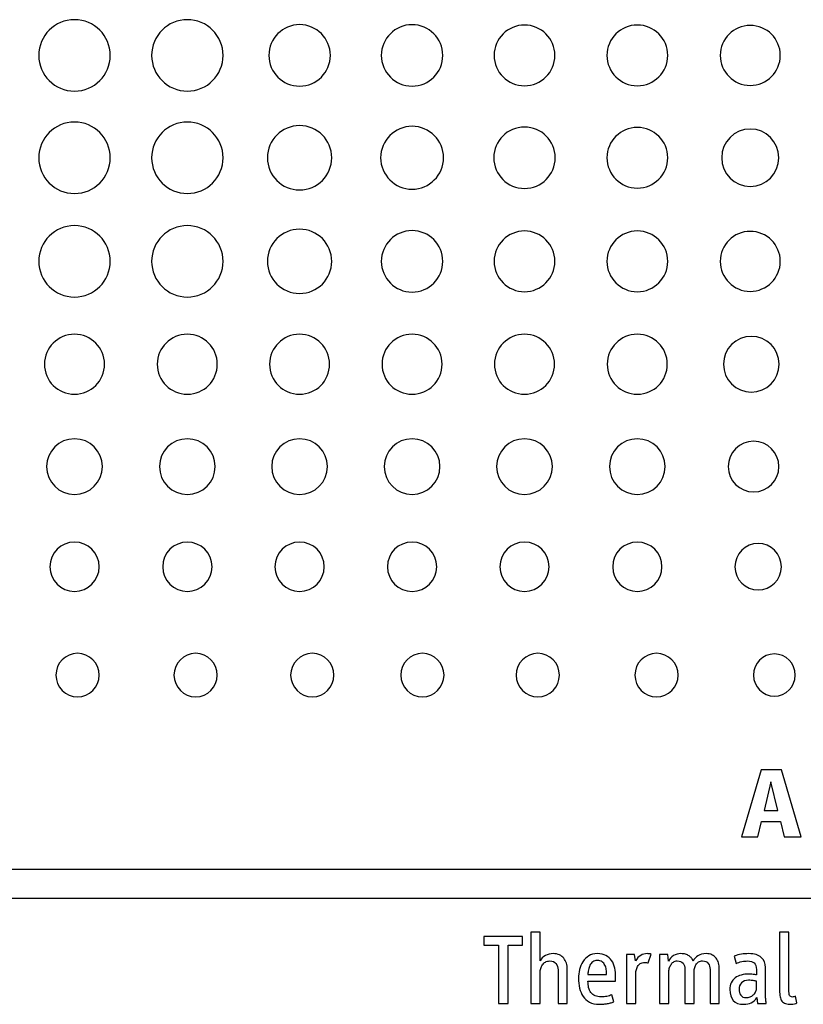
# Model space of a CAD drawing. Header units: millimetres. Extents: x 52 to 411, y 49 to 259.
# Tile 11 of 40: x 170 to 188, y 134 to 157. Entities that reach past the tile are written whole.
import ezdxf

# ---------------------------------------------------------------- set-up
doc = ezdxf.new("R2010")
doc.units = ezdxf.units.MM

msp = doc.modelspace()

# ---------------------------------------------------------------- linework, layer by layer
at = {"color": 7, "linetype": 'Continuous', "lineweight": 25}
for p, q in [((186.552, 139.526), (186.109, 138.009)), ((187.017, 139.526), (186.552, 139.526)), ((187.46, 138.009), (187.017, 139.526)), ((186.776, 139.256), (186.623, 138.605)), ((186.93, 138.605), (186.776, 139.256)), ((186.623, 138.605), (186.93, 138.605)), ((186.482, 138.009), (186.564, 138.353)), ((186.564, 138.353), (186.992, 138.353)), ((186.992, 138.353), (187.074, 138.009)), ((186.109, 138.009), (186.482, 138.009)), ((187.074, 138.009), (187.46, 138.009)), ((196.957, 137.266), (141.13, 137.265)), ((141.13, 136.611), (196.957, 136.611)), ((181.537, 135.841), (181.328, 135.841)), ((181.328, 135.841), (181.328, 134.222)), ((181.537, 135.186), (181.537, 135.841)), ((187.183, 135.841), (186.974, 135.841)), ((186.974, 135.841), (186.974, 134.515)), ((187.183, 134.542), (187.183, 135.841)), ((181.139, 135.739), (180.261, 135.739)), ((180.261, 135.739), (180.261, 135.543)), ((181.139, 135.543), (181.139, 135.739)), ((180.261, 135.543), (180.588, 135.543)), ((180.588, 135.543), (180.588, 134.222)), ((180.811, 134.222), (180.811, 135.543)), ((180.811, 135.543), (181.139, 135.543)), ((183.682, 135.332), (183.498, 135.332)), ((183.498, 135.332), (183.498, 134.222)), ((183.703, 135.186), (183.682, 135.332)), ((183.991, 135.141), (184.057, 135.339)), ((184.433, 135.332), (184.249, 135.332)), ((184.249, 135.332), (184.249, 134.222)), ((184.453, 135.182), (184.433, 135.332)), ((185.944, 135.293), (185.987, 135.127)), ((181.537, 134.222), (181.537, 134.922)), ((181.942, 134.984), (181.942, 134.222)), ((182.151, 134.222), (182.151, 134.997)), ((184.458, 134.222), (184.458, 134.922)), ((184.822, 134.991), (184.822, 134.222)), ((185.031, 134.222), (185.031, 134.929)), ((185.395, 134.991), (185.395, 134.222)), ((185.604, 134.222), (185.604, 135.004)), ((186.448, 134.993), (186.448, 134.87)), ((186.651, 134.424), (186.651, 135.034)), ((182.622, 134.881), (183.045, 134.881)), ((182.622, 134.724), (183.25, 134.724)), ((183.25, 134.724), (183.25, 134.827)), ((183.707, 134.222), (183.707, 134.865)), ((186.448, 134.563), (186.448, 134.724)), ((183.207, 134.258), (183.163, 134.419)), ((186.455, 134.354), (186.475, 134.222)), ((187.367, 134.231), (187.338, 134.383)), ((180.588, 134.222), (180.811, 134.222)), ((181.328, 134.222), (181.537, 134.222)), ((181.942, 134.222), (182.151, 134.222)), ((183.498, 134.222), (183.707, 134.222)), ((184.249, 134.222), (184.458, 134.222)), ((184.822, 134.222), (185.031, 134.222)), ((185.395, 134.222), (185.604, 134.222)), ((186.475, 134.222), (186.671, 134.222))]:
    msp.add_line(p, q, dxfattribs=at)
for points, knots in [([(171.775, 155.763), (171.775, 156.211), (171.412, 156.574), (170.963, 156.574), (170.515, 156.574), (170.152, 156.211), (170.152, 155.763)], [2, 2, 2, 2, 3, 3, 3, 4, 4, 4, 4]), ([(174.337, 155.763), (174.337, 156.211), (173.974, 156.574), (173.525, 156.574), (173.077, 156.574), (172.714, 156.211), (172.714, 155.763)], [2, 2, 2, 2, 3, 3, 3, 4, 4, 4, 4]), ([(176.772, 155.763), (176.772, 156.148), (176.46, 156.461), (176.074, 156.461), (175.689, 156.461), (175.376, 156.148), (175.376, 155.763)], [2, 2, 2, 2, 3, 3, 3, 4, 4, 4, 4]), ([(179.326, 155.763), (179.326, 156.148), (179.014, 156.46), (178.628, 156.46), (178.243, 156.46), (177.93, 156.148), (177.93, 155.763)], [2, 2, 2, 2, 3, 3, 3, 4, 4, 4, 4]), ([(181.87, 155.763), (181.87, 156.143), (181.562, 156.452), (181.181, 156.452), (180.8, 156.452), (180.491, 156.143), (180.491, 155.763)], [2, 2, 2, 2, 3, 3, 3, 4, 4, 4, 4]), ([(184.433, 155.763), (184.433, 156.143), (184.124, 156.452), (183.743, 156.452), (183.362, 156.452), (183.053, 156.143), (183.053, 155.763)], [2, 2, 2, 2, 3, 3, 3, 4, 4, 4, 4]), ([(186.989, 155.763), (186.989, 156.139), (186.684, 156.444), (185.93, 156.444), (185.626, 156.139), (185.626, 155.763)], [0, 0, 0, 0, 1, 1, 2, 2, 2, 2]), ([(170.152, 155.763), (170.152, 155.314), (170.515, 154.951), (170.963, 154.951), (171.412, 154.951), (171.775, 155.314), (171.775, 155.763)], [0, 0, 0, 0, 1, 1, 1, 2, 2, 2, 2]), ([(172.714, 155.763), (172.714, 155.314), (173.077, 154.951), (173.525, 154.951), (173.974, 154.951), (174.337, 155.314), (174.337, 155.763)], [0, 0, 0, 0, 1, 1, 1, 2, 2, 2, 2]), ([(175.376, 155.763), (175.376, 155.376), (175.689, 155.064), (176.074, 155.064), (176.46, 155.064), (176.772, 155.376), (176.772, 155.763)], [0, 0, 0, 0, 1, 1, 1, 2, 2, 2, 2]), ([(177.93, 155.763), (177.93, 155.377), (178.243, 155.065), (178.628, 155.065), (179.014, 155.065), (179.326, 155.377), (179.326, 155.763)], [0, 0, 0, 0, 1, 1, 1, 2, 2, 2, 2]), ([(180.491, 155.763), (180.491, 155.381), (180.8, 155.073), (181.181, 155.073), (181.562, 155.073), (181.87, 155.381), (181.87, 155.763)], [0, 0, 0, 0, 1, 1, 1, 2, 2, 2, 2]), ([(183.053, 155.763), (183.053, 155.381), (183.362, 155.073), (183.743, 155.073), (184.124, 155.073), (184.433, 155.381), (184.433, 155.763)], [0, 0, 0, 0, 1, 1, 1, 2, 2, 2, 2]), ([(185.626, 155.763), (185.626, 155.386), (185.93, 155.081), (186.684, 155.081), (186.989, 155.386), (186.989, 155.763)], [2, 2, 2, 2, 3, 3, 4, 4, 4, 4]), ([(171.775, 153.437), (171.775, 153.885), (171.412, 154.248), (170.963, 154.248), (170.515, 154.248), (170.152, 153.885), (170.152, 153.437)], [2, 2, 2, 2, 3, 3, 3, 4, 4, 4, 4]), ([(174.337, 153.437), (174.337, 153.885), (173.974, 154.248), (173.525, 154.248), (173.077, 154.248), (172.714, 153.885), (172.714, 153.437)], [2, 2, 2, 2, 3, 3, 3, 4, 4, 4, 4]), ([(176.804, 153.437), (176.804, 153.84), (176.478, 154.167), (176.074, 154.167), (175.671, 154.167), (175.344, 153.84), (175.344, 153.437)], [2, 2, 2, 2, 3, 3, 3, 4, 4, 4, 4]), ([(179.342, 153.437), (179.342, 153.831), (179.023, 154.151), (178.628, 154.151), (178.234, 154.151), (177.914, 153.831), (177.914, 153.437)], [2, 2, 2, 2, 3, 3, 3, 4, 4, 4, 4]), ([(181.878, 153.437), (181.878, 153.822), (181.566, 154.134), (181.181, 154.134), (180.795, 154.134), (180.483, 153.822), (180.483, 153.437)], [2, 2, 2, 2, 3, 3, 3, 4, 4, 4, 4]), ([(184.433, 153.437), (184.433, 153.818), (184.124, 154.126), (183.743, 154.126), (183.362, 154.126), (183.053, 153.818), (183.053, 153.437)], [2, 2, 2, 2, 3, 3, 3, 4, 4, 4, 4]), ([(186.956, 153.437), (186.956, 153.797), (186.666, 154.089), (186.307, 154.089), (185.948, 154.089), (185.658, 153.797), (185.658, 153.437)], [0, 0, 0, 0, 1, 1, 1, 2, 2, 2, 2]), ([(170.152, 153.437), (170.152, 152.988), (170.515, 152.625), (170.963, 152.625), (171.412, 152.625), (171.775, 152.988), (171.775, 153.437)], [0, 0, 0, 0, 1, 1, 1, 2, 2, 2, 2]), ([(172.714, 153.437), (172.714, 152.988), (173.077, 152.625), (173.525, 152.625), (173.974, 152.625), (174.337, 152.988), (174.337, 153.437)], [0, 0, 0, 0, 1, 1, 1, 2, 2, 2, 2]), ([(175.344, 153.437), (175.344, 153.033), (175.671, 152.706), (176.074, 152.706), (176.478, 152.706), (176.804, 153.033), (176.804, 153.437)], [0, 0, 0, 0, 1, 1, 1, 2, 2, 2, 2]), ([(177.914, 153.437), (177.914, 153.042), (178.234, 152.723), (178.628, 152.723), (179.023, 152.723), (179.342, 153.042), (179.342, 153.437)], [0, 0, 0, 0, 1, 1, 1, 2, 2, 2, 2]), ([(180.483, 153.437), (180.483, 153.051), (180.795, 152.739), (181.181, 152.739), (181.566, 152.739), (181.878, 153.051), (181.878, 153.437)], [0, 0, 0, 0, 1, 1, 1, 2, 2, 2, 2]), ([(183.053, 153.437), (183.053, 153.056), (183.362, 152.747), (183.743, 152.747), (184.124, 152.747), (184.433, 153.056), (184.433, 153.437)], [0, 0, 0, 0, 1, 1, 1, 2, 2, 2, 2]), ([(185.658, 153.437), (185.658, 153.077), (185.948, 152.784), (186.307, 152.784), (186.666, 152.784), (186.956, 153.077), (186.956, 153.437)], [2, 2, 2, 2, 3, 3, 3, 4, 4, 4, 4]), ([(171.775, 151.083), (171.775, 151.531), (171.412, 151.894), (170.963, 151.894), (170.515, 151.894), (170.152, 151.531), (170.152, 151.083)], [2, 2, 2, 2, 3, 3, 3, 4, 4, 4, 4]), ([(174.337, 151.083), (174.337, 151.531), (173.974, 151.894), (173.525, 151.894), (173.077, 151.894), (172.714, 151.531), (172.714, 151.083)], [2, 2, 2, 2, 3, 3, 3, 4, 4, 4, 4]), ([(176.804, 151.083), (176.804, 151.486), (176.478, 151.813), (176.074, 151.813), (175.671, 151.813), (175.344, 151.486), (175.344, 151.083)], [2, 2, 2, 2, 3, 3, 3, 4, 4, 4, 4]), ([(179.326, 151.083), (179.326, 151.468), (179.014, 151.781), (178.628, 151.781), (178.243, 151.781), (177.93, 151.468), (177.93, 151.083)], [2, 2, 2, 2, 3, 3, 3, 4, 4, 4, 4]), ([(181.87, 151.083), (181.87, 151.464), (181.562, 151.773), (181.181, 151.773), (180.8, 151.773), (180.491, 151.464), (180.491, 151.083)], [2, 2, 2, 2, 3, 3, 3, 4, 4, 4, 4]), ([(184.433, 151.083), (184.433, 151.464), (184.124, 151.773), (183.743, 151.773), (183.362, 151.773), (183.053, 151.464), (183.053, 151.083)], [2, 2, 2, 2, 3, 3, 3, 4, 4, 4, 4]), ([(186.989, 151.083), (186.989, 151.459), (186.684, 151.764), (185.93, 151.764), (185.626, 151.459), (185.626, 151.083)], [0, 0, 0, 0, 1, 1, 2, 2, 2, 2]), ([(170.152, 151.083), (170.152, 150.635), (170.515, 150.272), (170.963, 150.272), (171.412, 150.272), (171.775, 150.635), (171.775, 151.083)], [0, 0, 0, 0, 1, 1, 1, 2, 2, 2, 2]), ([(172.714, 151.083), (172.714, 150.635), (173.077, 150.272), (173.525, 150.272), (173.974, 150.272), (174.337, 150.635), (174.337, 151.083)], [0, 0, 0, 0, 1, 1, 1, 2, 2, 2, 2]), ([(175.344, 151.083), (175.344, 150.68), (175.671, 150.353), (176.074, 150.353), (176.478, 150.353), (176.804, 150.68), (176.804, 151.083)], [0, 0, 0, 0, 1, 1, 1, 2, 2, 2, 2]), ([(177.93, 151.083), (177.93, 150.697), (178.243, 150.385), (178.628, 150.385), (179.014, 150.385), (179.326, 150.697), (179.326, 151.083)], [0, 0, 0, 0, 1, 1, 1, 2, 2, 2, 2]), ([(180.491, 151.083), (180.491, 150.702), (180.8, 150.393), (181.181, 150.393), (181.562, 150.393), (181.87, 150.702), (181.87, 151.083)], [0, 0, 0, 0, 1, 1, 1, 2, 2, 2, 2]), ([(183.053, 151.083), (183.053, 150.702), (183.362, 150.393), (183.743, 150.393), (184.124, 150.393), (184.433, 150.702), (184.433, 151.083)], [0, 0, 0, 0, 1, 1, 1, 2, 2, 2, 2]), ([(185.626, 151.083), (185.626, 150.707), (185.93, 150.401), (186.684, 150.401), (186.989, 150.707), (186.989, 151.083)], [2, 2, 2, 2, 3, 3, 4, 4, 4, 4]), ([(171.644, 148.745), (171.644, 149.121), (171.339, 149.427), (170.963, 149.427), (170.586, 149.427), (170.281, 149.121), (170.281, 148.745)], [2, 2, 2, 2, 3, 3, 3, 4, 4, 4, 4]), ([(174.206, 148.745), (174.206, 149.121), (173.902, 149.427), (173.525, 149.427), (173.148, 149.427), (172.843, 149.121), (172.843, 148.745)], [2, 2, 2, 2, 3, 3, 3, 4, 4, 4, 4]), ([(176.755, 148.745), (176.755, 149.121), (176.45, 149.427), (176.074, 149.427), (175.697, 149.427), (175.392, 149.121), (175.392, 148.745)], [2, 2, 2, 2, 3, 3, 3, 4, 4, 4, 4]), ([(179.309, 148.745), (179.309, 149.121), (179.004, 149.427), (178.628, 149.427), (178.251, 149.427), (177.946, 149.121), (177.946, 148.745)], [2, 2, 2, 2, 3, 3, 3, 4, 4, 4, 4]), ([(181.862, 148.745), (181.862, 149.121), (181.557, 149.427), (181.18, 149.427), (180.804, 149.427), (180.499, 149.121), (180.499, 148.745)], [2, 2, 2, 2, 3, 3, 3, 4, 4, 4, 4]), ([(184.424, 148.745), (184.424, 149.121), (184.119, 149.427), (183.742, 149.427), (183.366, 149.427), (183.061, 149.121), (183.061, 148.745)], [2, 2, 2, 2, 3, 3, 3, 4, 4, 4, 4]), ([(186.964, 148.745), (186.964, 149.095), (186.681, 149.378), (186.331, 149.378), (185.982, 149.378), (185.698, 149.095), (185.698, 148.745)], [0, 0, 0, 0, 1, 1, 1, 2, 2, 2, 2]), ([(170.281, 148.745), (170.281, 148.368), (170.586, 148.063), (170.963, 148.063), (171.339, 148.063), (171.644, 148.368), (171.644, 148.745)], [0, 0, 0, 0, 1, 1, 1, 2, 2, 2, 2]), ([(172.843, 148.745), (172.843, 148.368), (173.148, 148.063), (173.525, 148.063), (173.902, 148.063), (174.206, 148.368), (174.206, 148.745)], [0, 0, 0, 0, 1, 1, 1, 2, 2, 2, 2]), ([(175.392, 148.745), (175.392, 148.368), (175.697, 148.063), (176.074, 148.063), (176.45, 148.063), (176.755, 148.368), (176.755, 148.745)], [0, 0, 0, 0, 1, 1, 1, 2, 2, 2, 2]), ([(177.946, 148.745), (177.946, 148.368), (178.251, 148.063), (178.628, 148.063), (179.004, 148.063), (179.309, 148.368), (179.309, 148.745)], [0, 0, 0, 0, 1, 1, 1, 2, 2, 2, 2]), ([(180.499, 148.745), (180.499, 148.368), (180.804, 148.063), (181.18, 148.063), (181.557, 148.063), (181.862, 148.368), (181.862, 148.745)], [0, 0, 0, 0, 1, 1, 1, 2, 2, 2, 2]), ([(183.061, 148.745), (183.061, 148.368), (183.366, 148.063), (183.742, 148.063), (184.119, 148.063), (184.424, 148.368), (184.424, 148.745)], [0, 0, 0, 0, 1, 1, 1, 2, 2, 2, 2]), ([(185.698, 148.745), (185.698, 148.395), (185.982, 148.112), (186.331, 148.112), (186.681, 148.112), (186.964, 148.395), (186.964, 148.745)], [2, 2, 2, 2, 3, 3, 3, 4, 4, 4, 4]), ([(171.596, 146.419), (171.596, 146.768), (171.312, 147.051), (170.963, 147.051), (170.613, 147.051), (170.33, 146.768), (170.33, 146.419)], [2, 2, 2, 2, 3, 3, 3, 4, 4, 4, 4]), ([(174.158, 146.419), (174.158, 146.768), (173.874, 147.051), (173.525, 147.051), (173.176, 147.051), (172.892, 146.768), (172.892, 146.419)], [2, 2, 2, 2, 3, 3, 3, 4, 4, 4, 4]), ([(176.707, 146.419), (176.707, 146.768), (176.423, 147.051), (176.074, 147.051), (175.724, 147.051), (175.441, 146.768), (175.441, 146.419)], [2, 2, 2, 2, 3, 3, 3, 4, 4, 4, 4]), ([(179.261, 146.419), (179.261, 146.768), (178.977, 147.051), (178.628, 147.051), (178.278, 147.051), (177.995, 146.768), (177.995, 146.419)], [2, 2, 2, 2, 3, 3, 3, 4, 4, 4, 4]), ([(181.813, 146.419), (181.813, 146.768), (181.53, 147.051), (181.18, 147.051), (180.831, 147.051), (180.547, 146.768), (180.547, 146.419)], [2, 2, 2, 2, 3, 3, 3, 4, 4, 4, 4]), ([(184.375, 146.419), (184.375, 146.768), (184.092, 147.051), (183.742, 147.051), (183.393, 147.051), (183.11, 146.768), (183.11, 146.419)], [2, 2, 2, 2, 3, 3, 3, 4, 4, 4, 4]), ([(186.959, 146.419), (186.959, 146.737), (186.7, 146.995), (186.383, 146.995), (186.064, 146.995), (185.807, 146.737), (185.807, 146.419)], [0, 0, 0, 0, 1, 1, 1, 2, 2, 2, 2]), ([(170.33, 146.419), (170.33, 146.069), (170.613, 145.786), (170.963, 145.786), (171.312, 145.786), (171.596, 146.069), (171.596, 146.419)], [0, 0, 0, 0, 1, 1, 1, 2, 2, 2, 2]), ([(172.892, 146.419), (172.892, 146.069), (173.176, 145.786), (173.525, 145.786), (173.874, 145.786), (174.158, 146.069), (174.158, 146.419)], [0, 0, 0, 0, 1, 1, 1, 2, 2, 2, 2]), ([(175.441, 146.419), (175.441, 146.069), (175.724, 145.786), (176.074, 145.786), (176.423, 145.786), (176.707, 146.069), (176.707, 146.419)], [0, 0, 0, 0, 1, 1, 1, 2, 2, 2, 2]), ([(177.995, 146.419), (177.995, 146.069), (178.278, 145.786), (178.628, 145.786), (178.977, 145.786), (179.261, 146.069), (179.261, 146.419)], [0, 0, 0, 0, 1, 1, 1, 2, 2, 2, 2]), ([(180.547, 146.419), (180.547, 146.069), (180.831, 145.786), (181.18, 145.786), (181.53, 145.786), (181.813, 146.069), (181.813, 146.419)], [0, 0, 0, 0, 1, 1, 1, 2, 2, 2, 2]), ([(183.11, 146.419), (183.11, 146.069), (183.393, 145.786), (183.742, 145.786), (184.092, 145.786), (184.375, 146.069), (184.375, 146.419)], [0, 0, 0, 0, 1, 1, 1, 2, 2, 2, 2]), ([(185.807, 146.419), (185.807, 146.1), (186.064, 145.843), (186.383, 145.843), (186.7, 145.843), (186.959, 146.1), (186.959, 146.419)], [2, 2, 2, 2, 3, 3, 3, 4, 4, 4, 4]), ([(171.523, 144.144), (171.523, 144.453), (171.272, 144.704), (170.963, 144.704), (170.654, 144.704), (170.403, 144.453), (170.403, 144.144)], [0, 0, 0, 0, 1, 1, 1, 2, 2, 2, 2]), ([(174.085, 144.144), (174.085, 144.453), (173.834, 144.704), (173.525, 144.704), (173.216, 144.704), (172.965, 144.453), (172.965, 144.144)], [0, 0, 0, 0, 1, 1, 1, 2, 2, 2, 2]), ([(176.634, 144.144), (176.634, 144.453), (176.383, 144.704), (176.074, 144.704), (175.765, 144.704), (175.514, 144.453), (175.514, 144.144)], [0, 0, 0, 0, 1, 1, 1, 2, 2, 2, 2]), ([(179.188, 144.144), (179.188, 144.453), (178.937, 144.704), (178.628, 144.704), (178.319, 144.704), (178.068, 144.453), (178.068, 144.144)], [0, 0, 0, 0, 1, 1, 1, 2, 2, 2, 2]), ([(181.74, 144.144), (181.74, 144.453), (181.49, 144.704), (181.181, 144.704), (180.871, 144.704), (180.621, 144.453), (180.621, 144.144)], [0, 0, 0, 0, 1, 1, 1, 2, 2, 2, 2]), ([(184.303, 144.144), (184.303, 144.453), (184.052, 144.704), (183.743, 144.704), (183.434, 144.704), (183.183, 144.453), (183.183, 144.144)], [0, 0, 0, 0, 1, 1, 1, 2, 2, 2, 2]), ([(187.013, 144.144), (187.013, 144.435), (186.776, 144.672), (186.485, 144.672), (186.194, 144.672), (185.958, 144.435), (185.958, 144.144)], [0, 0, 0, 0, 1, 1, 1, 2, 2, 2, 2]), ([(170.403, 144.144), (170.403, 143.835), (170.654, 143.584), (170.963, 143.584), (171.272, 143.584), (171.523, 143.835), (171.523, 144.144)], [2, 2, 2, 2, 3, 3, 3, 4, 4, 4, 4]), ([(172.965, 144.144), (172.965, 143.835), (173.216, 143.584), (173.525, 143.584), (173.834, 143.584), (174.085, 143.835), (174.085, 144.144)], [2, 2, 2, 2, 3, 3, 3, 4, 4, 4, 4]), ([(175.514, 144.144), (175.514, 143.835), (175.765, 143.584), (176.074, 143.584), (176.383, 143.584), (176.634, 143.835), (176.634, 144.144)], [2, 2, 2, 2, 3, 3, 3, 4, 4, 4, 4]), ([(178.068, 144.144), (178.068, 143.835), (178.319, 143.584), (178.628, 143.584), (178.937, 143.584), (179.188, 143.835), (179.188, 144.144)], [2, 2, 2, 2, 3, 3, 3, 4, 4, 4, 4]), ([(180.621, 144.144), (180.621, 143.835), (180.871, 143.584), (181.181, 143.584), (181.49, 143.584), (181.74, 143.835), (181.74, 144.144)], [2, 2, 2, 2, 3, 3, 3, 4, 4, 4, 4]), ([(183.183, 144.144), (183.183, 143.835), (183.434, 143.584), (183.743, 143.584), (184.052, 143.584), (184.303, 143.835), (184.303, 144.144)], [2, 2, 2, 2, 3, 3, 3, 4, 4, 4, 4]), ([(185.958, 144.144), (185.958, 143.853), (186.194, 143.617), (186.485, 143.617), (186.776, 143.617), (187.013, 143.853), (187.013, 144.144)], [2, 2, 2, 2, 3, 3, 3, 4, 4, 4, 4]), ([(171.523, 141.682), (171.523, 141.955), (171.303, 142.177), (171.032, 142.177), (170.761, 142.177), (170.541, 141.955), (170.541, 141.682)], [0, 0, 0, 0, 1, 1, 1, 2, 2, 2, 2]), ([(174.205, 141.682), (174.205, 141.955), (173.985, 142.177), (173.443, 142.177), (173.222, 141.955), (173.222, 141.682)], [0, 0, 0, 0, 1, 1, 2, 2, 2, 2]), ([(176.853, 141.682), (176.853, 141.955), (176.634, 142.177), (176.363, 142.177), (176.092, 142.177), (175.871, 141.955), (175.871, 141.682)], [0, 0, 0, 0, 1, 1, 1, 2, 2, 2, 2]), ([(179.353, 141.682), (179.353, 141.955), (179.133, 142.177), (178.862, 142.177), (178.591, 142.177), (178.37, 141.955), (178.37, 141.682)], [0, 0, 0, 0, 1, 1, 1, 2, 2, 2, 2]), ([(181.974, 141.682), (181.974, 141.955), (181.754, 142.177), (181.212, 142.177), (180.992, 141.955), (180.992, 141.682)], [0, 0, 0, 0, 1, 1, 2, 2, 2, 2]), ([(184.67, 141.682), (184.67, 141.955), (184.449, 142.177), (184.178, 142.177), (183.907, 142.177), (183.688, 141.955), (183.688, 141.682)], [0, 0, 0, 0, 1, 1, 1, 2, 2, 2, 2]), ([(187.33, 141.682), (187.33, 141.946), (187.117, 142.161), (186.855, 142.161), (186.592, 142.161), (186.38, 141.946), (186.38, 141.682)], [2, 2, 2, 2, 3, 3, 3, 4, 4, 4, 4]), ([(170.541, 141.682), (170.541, 141.408), (170.761, 141.187), (171.032, 141.187), (171.303, 141.187), (171.523, 141.408), (171.523, 141.682)], [2, 2, 2, 2, 3, 3, 3, 4, 4, 4, 4]), ([(173.222, 141.682), (173.222, 141.408), (173.443, 141.187), (173.985, 141.187), (174.205, 141.408), (174.205, 141.682)], [2, 2, 2, 2, 3, 3, 4, 4, 4, 4]), ([(175.871, 141.682), (175.871, 141.408), (176.092, 141.187), (176.363, 141.187), (176.634, 141.187), (176.853, 141.408), (176.853, 141.682)], [2, 2, 2, 2, 3, 3, 3, 4, 4, 4, 4]), ([(178.37, 141.682), (178.37, 141.408), (178.591, 141.187), (178.862, 141.187), (179.133, 141.187), (179.353, 141.408), (179.353, 141.682)], [2, 2, 2, 2, 3, 3, 3, 4, 4, 4, 4]), ([(180.992, 141.682), (180.992, 141.408), (181.212, 141.187), (181.754, 141.187), (181.974, 141.408), (181.974, 141.682)], [2, 2, 2, 2, 3, 3, 4, 4, 4, 4]), ([(183.688, 141.682), (183.688, 141.408), (183.907, 141.187), (184.178, 141.187), (184.449, 141.187), (184.67, 141.408), (184.67, 141.682)], [2, 2, 2, 2, 3, 3, 3, 4, 4, 4, 4]), ([(186.38, 141.682), (186.38, 141.417), (186.592, 141.203), (186.855, 141.203), (187.117, 141.203), (187.33, 141.417), (187.33, 141.682)], [0, 0, 0, 0, 1, 1, 1, 2, 2, 2, 2])]:
    msp.add_open_spline(points, degree=3, knots=knots, dxfattribs=at)
for points in [[(181.655, 135.309), (181.6, 135.28), (181.561, 135.239), (181.537, 135.186)], [(181.588, 135.097), (181.605, 135.123), (181.628, 135.145), (181.655, 135.161)], [(181.83, 135.352), (181.768, 135.352), (181.71, 135.338), (181.655, 135.309)], [(181.655, 135.161), (181.682, 135.178), (181.715, 135.186), (181.753, 135.186)], [(181.753, 135.186), (181.817, 135.186), (181.864, 135.166), (181.895, 135.127)], [(181.974, 135.324), (181.933, 135.343), (181.885, 135.352), (181.83, 135.352)], [(182.074, 135.248), (182.048, 135.279), (182.015, 135.305), (181.974, 135.324)], [(182.132, 135.135), (182.119, 135.178), (182.1, 135.216), (182.074, 135.248)], [(182.151, 134.997), (182.151, 135.046), (182.145, 135.092), (182.132, 135.135)], [(182.507, 135.17), (182.473, 135.117), (182.448, 135.057), (182.432, 134.991)], [(182.639, 135.301), (182.585, 135.267), (182.541, 135.223), (182.507, 135.17)], [(182.833, 135.352), (182.758, 135.352), (182.693, 135.335), (182.639, 135.301)], [(182.732, 135.167), (182.706, 135.146), (182.684, 135.12), (182.667, 135.088)], [(182.833, 135.198), (182.793, 135.198), (182.759, 135.187), (182.732, 135.167)], [(183.031, 135.309), (182.978, 135.338), (182.912, 135.352), (182.833, 135.352)], [(182.942, 135.168), (182.914, 135.188), (182.878, 135.198), (182.833, 135.198)], [(183.006, 135.092), (182.991, 135.123), (182.97, 135.148), (182.942, 135.168)], [(183.16, 135.193), (183.127, 135.241), (183.084, 135.28), (183.031, 135.309)], [(183.229, 135.025), (183.216, 135.088), (183.193, 135.145), (183.16, 135.193)], [(183.82, 135.314), (183.776, 135.288), (183.737, 135.245), (183.703, 135.186)], [(183.809, 135.127), (183.835, 135.144), (183.869, 135.152), (183.91, 135.152)], [(183.973, 135.352), (183.914, 135.352), (183.863, 135.339), (183.82, 135.314)], [(183.91, 135.152), (183.937, 135.152), (183.964, 135.148), (183.991, 135.141)], [(184.015, 135.349), (183.998, 135.351), (183.984, 135.352), (183.973, 135.352)], [(184.057, 135.339), (184.047, 135.343), (184.033, 135.346), (184.015, 135.349)], [(184.566, 135.307), (184.513, 135.276), (184.476, 135.235), (184.453, 135.182)], [(184.503, 135.097), (184.518, 135.123), (184.538, 135.145), (184.562, 135.162)], [(184.562, 135.162), (184.587, 135.18), (184.616, 135.188), (184.651, 135.188)], [(184.731, 135.352), (184.673, 135.352), (184.618, 135.337), (184.566, 135.307)], [(184.651, 135.188), (184.709, 135.188), (184.752, 135.171), (184.78, 135.137)], [(184.84, 135.339), (184.81, 135.348), (184.773, 135.352), (184.731, 135.352)], [(184.78, 135.137), (184.808, 135.103), (184.822, 135.054), (184.822, 134.991)], [(184.918, 135.301), (184.896, 135.317), (184.87, 135.33), (184.84, 135.339)], [(184.974, 135.247), (184.959, 135.267), (184.94, 135.285), (184.918, 135.301)], [(185.011, 135.182), (185.001, 135.204), (184.989, 135.226), (184.974, 135.247)], [(185.119, 135.303), (185.068, 135.271), (185.032, 135.23), (185.011, 135.182)], [(185.074, 135.101), (185.089, 135.126), (185.109, 135.147), (185.135, 135.163)], [(185.304, 135.352), (185.231, 135.352), (185.169, 135.336), (185.119, 135.303)], [(185.135, 135.163), (185.16, 135.18), (185.19, 135.188), (185.224, 135.188)], [(185.224, 135.188), (185.282, 135.188), (185.325, 135.169), (185.353, 135.131)], [(185.438, 135.325), (185.4, 135.343), (185.356, 135.352), (185.304, 135.352)], [(185.353, 135.131), (185.381, 135.094), (185.395, 135.047), (185.395, 134.991)], [(185.532, 135.251), (185.507, 135.282), (185.476, 135.307), (185.438, 135.325)], [(185.586, 135.141), (185.574, 135.183), (185.556, 135.22), (185.532, 135.251)], [(185.604, 135.004), (185.604, 135.053), (185.598, 135.098), (185.586, 135.141)], [(186.107, 135.341), (186.05, 135.333), (185.996, 135.317), (185.944, 135.293)], [(185.987, 135.127), (186.022, 135.148), (186.065, 135.163), (186.115, 135.172)], [(186.274, 135.352), (186.22, 135.352), (186.164, 135.348), (186.107, 135.341)], [(186.115, 135.172), (186.165, 135.182), (186.209, 135.186), (186.247, 135.186)], [(186.247, 135.186), (186.311, 135.186), (186.361, 135.171), (186.396, 135.141)], [(186.556, 135.267), (186.493, 135.324), (186.399, 135.352), (186.274, 135.352)], [(186.396, 135.141), (186.431, 135.11), (186.448, 135.061), (186.448, 134.993)], [(186.651, 135.034), (186.651, 135.132), (186.619, 135.21), (186.556, 135.267)], [(181.537, 134.922), (181.537, 134.951), (181.541, 134.981), (181.549, 135.012)], [(181.549, 135.012), (181.558, 135.043), (181.571, 135.072), (181.588, 135.097)], [(181.895, 135.127), (181.926, 135.088), (181.942, 135.04), (181.942, 134.984)], [(182.432, 134.991), (182.416, 134.924), (182.408, 134.858), (182.408, 134.792)], [(182.632, 134.985), (182.625, 134.947), (182.622, 134.913), (182.622, 134.881)], [(182.667, 135.088), (182.651, 135.056), (182.639, 135.022), (182.632, 134.985)], [(183.037, 134.99), (183.032, 135.026), (183.022, 135.06), (183.006, 135.092)], [(183.045, 134.881), (183.045, 134.916), (183.042, 134.952), (183.037, 134.99)], [(183.25, 134.827), (183.25, 134.895), (183.243, 134.961), (183.229, 135.025)], [(183.707, 134.865), (183.707, 134.9), (183.71, 134.935), (183.716, 134.969)], [(183.716, 134.969), (183.722, 135.003), (183.733, 135.034), (183.748, 135.061)], [(183.748, 135.061), (183.763, 135.088), (183.784, 135.11), (183.809, 135.127)], [(184.458, 134.922), (184.458, 134.951), (184.462, 134.981), (184.469, 135.012)], [(184.469, 135.012), (184.477, 135.043), (184.488, 135.072), (184.503, 135.097)], [(185.031, 134.929), (185.031, 134.958), (185.034, 134.987), (185.041, 135.018)], [(185.041, 135.018), (185.048, 135.048), (185.059, 135.076), (185.074, 135.101)], [(182.408, 134.792), (182.408, 134.715), (182.416, 134.641), (182.432, 134.57)], [(182.637, 134.58), (182.627, 134.623), (182.622, 134.671), (182.622, 134.724)], [(185.876, 134.693), (185.854, 134.648), (185.843, 134.596), (185.843, 134.535)], [(185.967, 134.802), (185.928, 134.773), (185.898, 134.736), (185.876, 134.693)], [(186.104, 134.867), (186.051, 134.852), (186.006, 134.83), (185.967, 134.802)], [(186.107, 134.687), (186.071, 134.647), (186.052, 134.599), (186.052, 134.545)], [(186.271, 134.888), (186.212, 134.888), (186.156, 134.881), (186.104, 134.867)], [(186.27, 134.747), (186.198, 134.747), (186.144, 134.727), (186.107, 134.687)], [(186.376, 134.74), (186.345, 134.745), (186.309, 134.747), (186.27, 134.747)], [(186.37, 134.881), (186.339, 134.886), (186.306, 134.888), (186.271, 134.888)], [(186.448, 134.87), (186.427, 134.873), (186.401, 134.877), (186.37, 134.881)], [(186.448, 134.724), (186.432, 134.73), (186.407, 134.736), (186.376, 134.74)], [(182.432, 134.57), (182.448, 134.498), (182.475, 134.436), (182.512, 134.381)], [(182.688, 134.468), (182.664, 134.5), (182.647, 134.537), (182.637, 134.58)], [(182.782, 134.396), (182.744, 134.413), (182.712, 134.437), (182.688, 134.468)], [(185.843, 134.535), (185.843, 134.431), (185.869, 134.349), (185.92, 134.29)], [(186.052, 134.545), (186.052, 134.489), (186.065, 134.443), (186.091, 134.407)], [(186.375, 134.413), (186.396, 134.431), (186.414, 134.453), (186.428, 134.479)], [(186.428, 134.479), (186.441, 134.504), (186.448, 134.532), (186.448, 134.563)], [(186.974, 134.515), (186.974, 134.46), (186.978, 134.413), (186.985, 134.374)], [(187.201, 134.404), (187.189, 134.428), (187.183, 134.474), (187.183, 134.542)], [(182.512, 134.381), (182.549, 134.326), (182.597, 134.283), (182.657, 134.25)], [(182.657, 134.25), (182.717, 134.217), (182.791, 134.201), (182.879, 134.201)], [(182.927, 134.369), (182.869, 134.369), (182.821, 134.378), (182.782, 134.396)], [(183.048, 134.382), (183.007, 134.374), (182.966, 134.369), (182.927, 134.369)], [(183.163, 134.419), (183.129, 134.403), (183.09, 134.39), (183.048, 134.382)], [(183.131, 134.232), (183.159, 134.239), (183.184, 134.247), (183.207, 134.258)], [(185.92, 134.29), (185.972, 134.231), (186.053, 134.201), (186.164, 134.201)], [(186.091, 134.407), (186.117, 134.371), (186.159, 134.354), (186.217, 134.354)], [(186.164, 134.201), (186.222, 134.201), (186.277, 134.213), (186.33, 134.237)], [(186.217, 134.354), (186.246, 134.354), (186.274, 134.359), (186.302, 134.369)], [(186.302, 134.369), (186.329, 134.38), (186.354, 134.395), (186.375, 134.413)], [(186.33, 134.237), (186.383, 134.262), (186.425, 134.301), (186.455, 134.354)], [(186.658, 134.324), (186.653, 134.357), (186.651, 134.391), (186.651, 134.424)], [(186.671, 134.222), (186.667, 134.256), (186.662, 134.291), (186.658, 134.324)], [(186.985, 134.374), (186.993, 134.335), (187.006, 134.302), (187.026, 134.276)], [(187.026, 134.276), (187.046, 134.251), (187.073, 134.232), (187.109, 134.219)], [(187.263, 134.367), (187.234, 134.367), (187.213, 134.379), (187.201, 134.404)], [(187.304, 134.373), (187.29, 134.369), (187.276, 134.367), (187.263, 134.367)], [(187.338, 134.383), (187.329, 134.38), (187.317, 134.377), (187.304, 134.373)], [(182.879, 134.201), (182.903, 134.201), (182.93, 134.202), (182.959, 134.204)], [(182.959, 134.204), (182.987, 134.207), (183.017, 134.21), (183.046, 134.215)], [(183.046, 134.215), (183.076, 134.219), (183.104, 134.225), (183.131, 134.232)], [(187.109, 134.219), (187.145, 134.207), (187.19, 134.201), (187.244, 134.201)], [(187.244, 134.201), (187.263, 134.201), (187.284, 134.204), (187.309, 134.209)], [(187.309, 134.209), (187.334, 134.214), (187.354, 134.222), (187.367, 134.231)]]:
    msp.add_open_spline(points, degree=3, dxfattribs=at)

doc.saveas('drawing.dxf')
